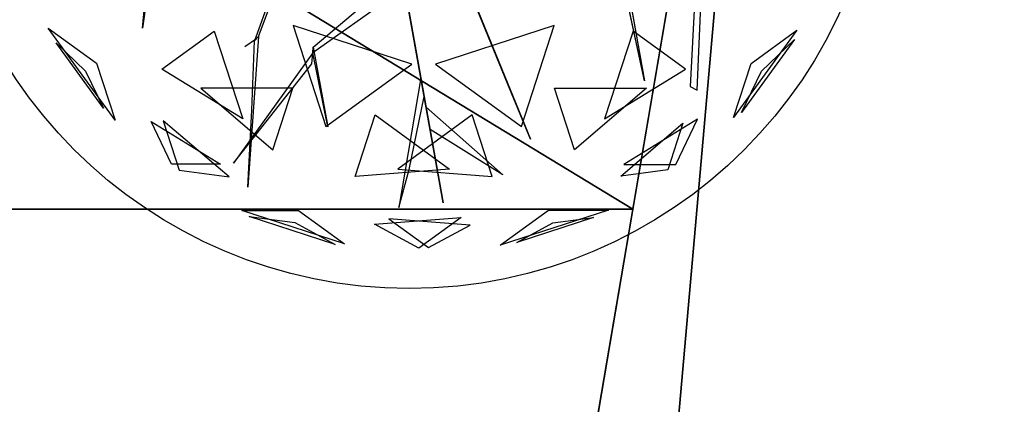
# Model space of a CAD drawing. Extents: x 22936 to 50368, y -4877 to 31080.
# Tile 141 of 256: x 42040 to 42559, y 5388 to 5591. Entities that reach past the tile are written whole.
import ezdxf

# ---------------------------------------------------------------- set-up
doc = ezdxf.new("R2010")
doc.units = 0
doc.layers.get('0').update_dxf_attribs({"linetype": 'CONTINUOUS'})
for name, color, linetype in [('00_TRACE_ARBRE', 3, 'CONTINUOUS'), ('00_TRACE_RDC', 241, 'CONTINUOUS'), ('01_GROS_OEUVRE', 251, 'CONTINUOUS'), ('06_SERRURERIE', 142, 'CONTINUOUS'), ('08_AMENAGEMENTS_EXTERIEURS', 253, 'CONTINUOUS'), ('09_VEGETATION', 134, 'CONTINUOUS')]:
    doc.layers.add(name, color=color, linetype=linetype)

# ---------------------------------------------------------------- blocks, each defined once
blk = doc.blocks.new('TREE_GEOMETRIC_ROUND')
at = {"color": 7}
for p, q in [((-1025.8, -425.7, 3546.1), (-1094.1, -911.7, 4205.1)), ((-1094.1, -911.7, 4205.1), (-1050.3, -449.3, 3561.8)), ((1252.1, -523.5, 3608.8), (1218, -1158.3, 4205.1)), ((1248.1, -1172.9, 4205.1), (1274.7, -534.5, 3577.5)), ((-478.7, -568.3, 2844.8), (-620.7, -965, 2843.8)), ((-603.6, -946.7, 2786.3), (-453, -540.8, 2771.6)), ((1024.9, -1134.2, 5230.3), (900.6, -547.9, 4074.4)), ((923.2, -558.9, 4074.4), (1024.9, -1134.2, 5230.3)), ((-373.5, -991.1, 4105.7), (4, -672.1, 3415.3)), ((176, -1648.4, 3593.2), (2.2, -680.5, 3357.8)), ((2.2, -680.5, 3415.3), (176, -1648.4, 3593.2)), ((-2.2, -751.4, 3415.3), (-375.4, -1016.1, 4074.4)), ((376.1, -970, 4937.4), (292.4, -764.7, 4383)), ((297.1, -776.3, 4325.4), (543.6, -1380.7, 4586.9)), ((297.1, -776.3, 4335.9), (412.5, -1059.2, 5099.5)), ((447.2, -1144.4, 4555.6), (314.5, -818.9, 4398.6)), ((-1209.6, -1299.5, 3736.8), (-1491.6, -911.3, 3736.8)), ((-1491.6, -911.3, 3736.8), (-1287.6, -1059.6, 3316.1)), ((43.2, -1062.8, 5468.4), (-458, -899.9, 5468.4)), ((-458, -899.9, 5468.4), (-319.5, -1326.2, 5178.3)), ((644.2, -899.9, 2392.4), (143.1, -1062.8, 2392.4)), ((505.7, -1326.2, 2682.5), (644.2, -899.9, 2392.4)), ((-1011.6, -1084.4, 4958.5), (-790.9, -924.1, 5283)), ((-790.9, -924.1, 5283), (-670.7, -1294.1, 5031.1)), ((-612.1, -955.8, 2796.8), (-661.3, -990, 2796.8)), ((-603.6, -946.7, 2786.3), (-649.3, -1582.9, 2960.6)), ((-620.7, -965, 2843.8), (-603.6, -946.7, 2786.3)), ((977.1, -924.1, 2577.8), (856.9, -1294.1, 2829.7)), ((1197.9, -1084.4, 2902.3), (977.1, -924.1, 2577.8)), ((1668.5, -919.9, 4186.4), (1401.1, -1288, 4186.4)), ((1475, -1060.5, 4561.2), (1668.5, -919.9, 4186.4)), ((-1259, -1249, 4189.8), (-1458.9, -973.9, 4189.8)), ((-1458.9, -973.9, 4189.8), (-1333.8, -1093.2, 4415.9)), ((-631.6, -1257.7, 2843.8), (-620.7, -965, 2843.8)), ((-375.4, -1016.1, 4074.4), (-373.5, -991.1, 4105.7)), ((-373.5, -991.1, 4105.7), (-311.5, -1327.5, 4806.6)), ((412.5, -1059.2, 5099.5), (376.1, -970, 4937.4)), ((1659.1, -958.6, 3733.7), (1435, -1267, 3733.7)), ((1518.7, -1092.3, 3459.9), (1659.1, -958.6, 3733.7)), ((-375.4, -1016.1, 4074.4), (-709.6, -1481.1, 4367.3)), ((-379, -1062, 4126.7), (-375.4, -1016.1, 4074.4)), ((-311.5, -1327.5, 4806.6), (-375.4, -1016.1, 4074.4)), ((-1287.6, -1059.6, 3316.1), (-1209.6, -1299.5, 3736.8)), ((-709.6, -1481.1, 4367.3), (-379, -1062, 4126.7)), ((-319.5, -1326.2, 5178.3), (43.2, -1062.8, 5468.4)), ((143.1, -1062.8, 2392.4), (505.7, -1326.2, 2682.5)), ((1401.1, -1288, 4186.4), (1475, -1060.5, 4561.2)), ((-1333.8, -1093.2, 4415.9), (-1259, -1249, 4189.8)), ((-670.7, -1294.1, 5031.1), (-1011.6, -1084.4, 4958.5)), ((81.3, -1121.2, 3462.4), (-11.6, -1669.3, 3357.8)), ((95.4, -1199.5, 3488.5), (81.3, -1121.2, 3462.4)), ((856.9, -1294.1, 2829.7), (1197.9, -1084.4, 2902.3)), ((1435, -1267, 3733.7), (1518.7, -1092.3, 3459.9)), ((543.6, -1380.7, 4586.9), (447.2, -1144.4, 4555.6)), ((1218, -1158.3, 4205.1), (1248.1, -1172.9, 4205.1)), ((-458.8, -1165.3, 2577.8), (-847.9, -1165.3, 2829.7)), ((-847.9, -1165.3, 2829.7), (-543.2, -1424.8, 2902.3)), ((-543.2, -1424.8, 2902.3), (-458.8, -1165.3, 2577.8)), ((31.8, -1508.5, 3431), (95.4, -1199.5, 3488.5)), ((729.4, -1424.8, 4958.5), (645, -1165.3, 5283)), ((645, -1165.3, 5283), (1034.1, -1165.3, 5031.1)), ((1034.1, -1165.3, 5031.1), (729.4, -1424.8, 4958.5)), ((120.5, -1339.5, 3561.8), (103.5, -1244.8, 3546.1)), ((103.5, -1244.8, 3546.1), (427, -1531.1, 4205.1)), ((-649.3, -1582.9, 2960.6), (-631.6, -1257.7, 2843.8)), ((-196.4, -1537.5, 2902.3), (-112.1, -1278, 2577.8)), ((-112.1, -1278, 2577.8), (202.6, -1506.7, 2829.7)), ((298.3, -1278, 5283), (-16.4, -1506.7, 5031.1)), ((382.6, -1537.5, 4958.5), (298.3, -1278, 5283)), ((-1057.1, -1305.2, 4599.3), (-763.9, -1485.5, 4661.7)), ((-970.7, -1485.5, 4337.8), (-1057.1, -1305.2, 4599.3)), ((-728.6, -1539.4, 3265.8), (-1007, -1302.4, 3199.5)), ((-1007, -1302.4, 3199.5), (-939.1, -1511.3, 3565.9)), ((925.3, -1536.3, 4599.3), (1187.4, -1313.1, 4661.7)), ((1249.6, -1296.3, 3265.8), (938.1, -1487.8, 3199.5)), ((1187.4, -1313.1, 4661.7), (1123.5, -1509.8, 4337.8)), ((1157.7, -1487.8, 3565.9), (1249.6, -1296.3, 3265.8)), ((427, -1531.1, 4205.1), (120.5, -1339.5, 3561.8)), ((-763.9, -1485.5, 4661.7), (-970.7, -1485.5, 4337.8)), ((938.1, -1487.8, 3199.5), (1157.7, -1487.8, 3565.9)), ((-939.1, -1511.3, 3565.9), (-728.6, -1539.4, 3265.8)), ((202.6, -1506.7, 2829.7), (-196.4, -1537.5, 2902.3)), ((-16.4, -1506.7, 5031.1), (382.6, -1537.5, 4958.5)), ((-11.6, -1669.3, 3357.8), (31.8, -1508.5, 3431)), ((1123.5, -1509.8, 4337.8), (925.3, -1536.3, 4599.3)), ((-241.2, -1821.6, 4186.4), (-673.9, -1681, 4186.4)), ((-673.9, -1681, 4186.4), (-434.7, -1681, 4561.2)), ((-434.7, -1681, 4561.2), (-241.2, -1821.6, 4186.4)), ((416.4, -1827.8, 3736.8), (620.5, -1679.6, 3316.1)), ((872.7, -1679.6, 3736.8), (416.4, -1827.8, 3736.8)), ((620.5, -1679.6, 3316.1), (872.7, -1679.6, 3736.8)), ((-280.9, -1824.6, 3733.7), (-643.6, -1706.8, 3733.7)), ((-643.6, -1706.8, 3733.7), (-451.4, -1732.4, 3459.9)), ((-451.4, -1732.4, 3459.9), (-280.9, -1824.6, 3733.7)), ((-113.8, -1739.2, 3265.8), (250.8, -1711.1, 3199.5)), ((73.1, -1840.2, 3565.9), (-113.8, -1739.2, 3265.8)), ((289.6, -1742.8, 4599.3), (-53.5, -1716.3, 4661.7)), ((-53.5, -1716.3, 4661.7), (113.7, -1837.9, 4337.8)), ((250.8, -1711.1, 3199.5), (73.1, -1840.2, 3565.9)), ((113.7, -1837.9, 4337.8), (289.6, -1742.8, 4599.3)), ((809.5, -1711, 4189.8), (486, -1816, 4189.8)), ((486, -1816, 4189.8), (638.1, -1733.9, 4415.9)), ((638.1, -1733.9, 4415.9), (809.5, -1711, 4189.8))]:
    blk.add_line(p, q, dxfattribs=at)
mesh = blk.add_polyface(dxfattribs=at)
corners = [(-1094.1, -911.7, 4205.1), (-1050.3, -449.3, 3561.8), (-1025.8, -425.7, 3546.1)]
mesh.append_faces([[corners[k] for k in face] for face in [(0, 1, 2)]], dxfattribs={"color": 7})
mesh = blk.add_polyface(dxfattribs=at)
corners = [(1024.9, -1134.2, 5230.3), (900.6, -547.9, 4074.4), (923.2, -558.9, 4074.4)]
mesh.append_faces([[corners[k] for k in face] for face in [(0, 1, 2)]], dxfattribs={"color": 7})
mesh = blk.add_polyface(dxfattribs=at)
corners = [(2.2, -680.5, 3415.3), (176, -1648.4, 3593.2), (2.2, -680.5, 3357.8)]
mesh.append_faces([[corners[k] for k in face] for face in [(0, 1, 2)]], dxfattribs={"color": 7})
mesh = blk.add_polyface(dxfattribs=at)
corners = [(376.1, -970, 4937.4), (297.1, -776.3, 4335.9), (412.5, -1059.2, 5099.5), (292.4, -764.7, 4383)]
mesh.append_faces([[corners[k] for k in face] for face in [(0, 1, 2), (1, 0, 3)]], dxfattribs={"vtx0": -1, "color": 7})
mesh = blk.add_polyface(dxfattribs=at)
corners = [(447.2, -1144.4, 4555.6), (297.1, -776.3, 4325.4), (543.6, -1380.7, 4586.9), (314.5, -818.9, 4398.6)]
mesh.append_faces([[corners[k] for k in face] for face in [(0, 1, 2), (1, 0, 3)]], dxfattribs={"vtx0": -1, "color": 7})
mesh = blk.add_polyface(dxfattribs=at)
corners = [(-1491.6, -911.3, 3736.8), (-1287.6, -1059.6, 3316.1), (-1209.6, -1299.5, 3736.8)]
mesh.append_faces([[corners[k] for k in face] for face in [(0, 1, 2)]], dxfattribs={"color": 7})
mesh = blk.add_polyface(dxfattribs=at)
corners = [(43.2, -1062.8, 5468.4), (-458, -899.9, 5468.4), (-319.5, -1326.2, 5178.3)]
mesh.append_faces([[corners[k] for k in face] for face in [(0, 1, 2)]], dxfattribs={"color": 7})
mesh = blk.add_polyface(dxfattribs=at)
corners = [(644.2, -899.9, 2392.4), (143.1, -1062.8, 2392.4), (505.7, -1326.2, 2682.5)]
mesh.append_faces([[corners[k] for k in face] for face in [(0, 1, 2)]], dxfattribs={"color": 7})
mesh = blk.add_polyface(dxfattribs=at)
corners = [(-670.7, -1294.1, 5031.1), (-1011.6, -1084.4, 4958.5), (-790.9, -924.1, 5283)]
mesh.append_faces([[corners[k] for k in face] for face in [(0, 1, 2)]], dxfattribs={"color": 7})
mesh = blk.add_polyface(dxfattribs=at)
corners = [(1197.9, -1084.4, 2902.3), (977.1, -924.1, 2577.8), (856.9, -1294.1, 2829.7)]
mesh.append_faces([[corners[k] for k in face] for face in [(0, 1, 2)]], dxfattribs={"color": 7})
mesh = blk.add_polyface(dxfattribs=at)
corners = [(1668.5, -919.9, 4186.4), (1401.1, -1288, 4186.4), (1475, -1060.5, 4561.2)]
mesh.append_faces([[corners[k] for k in face] for face in [(0, 1, 2)]], dxfattribs={"color": 7})
mesh = blk.add_polyface(dxfattribs=at)
corners = [(-1458.9, -973.9, 4189.8), (-1333.8, -1093.2, 4415.9), (-1259, -1249, 4189.8)]
mesh.append_faces([[corners[k] for k in face] for face in [(0, 1, 2)]], dxfattribs={"color": 7})
mesh = blk.add_polyface(dxfattribs=at)
corners = [(-373.5, -991.1, 4105.7), (-311.5, -1327.5, 4806.6), (-375.4, -1016.1, 4074.4)]
mesh.append_faces([[corners[k] for k in face] for face in [(0, 1, 2)]], dxfattribs={"color": 7})
mesh = blk.add_polyface(dxfattribs=at)
corners = [(1659.1, -958.6, 3733.7), (1435, -1267, 3733.7), (1518.7, -1092.3, 3459.9)]
mesh.append_faces([[corners[k] for k in face] for face in [(0, 1, 2)]], dxfattribs={"color": 7})
mesh = blk.add_polyface(dxfattribs=at)
corners = [(-709.6, -1481.1, 4367.3), (-379, -1062, 4126.7), (-375.4, -1016.1, 4074.4)]
mesh.append_faces([[corners[k] for k in face] for face in [(0, 1, 2)]], dxfattribs={"color": 7})
mesh = blk.add_polyface(dxfattribs=at)
corners = [(-543.2, -1424.8, 2902.3), (-458.8, -1165.3, 2577.8), (-847.9, -1165.3, 2829.7)]
mesh.append_faces([[corners[k] for k in face] for face in [(0, 1, 2)]], dxfattribs={"color": 7})
mesh = blk.add_polyface(dxfattribs=at)
corners = [(645, -1165.3, 5283), (1034.1, -1165.3, 5031.1), (729.4, -1424.8, 4958.5)]
mesh.append_faces([[corners[k] for k in face] for face in [(0, 1, 2)]], dxfattribs={"color": 7})
mesh = blk.add_polyface(dxfattribs=at)
corners = [(103.5, -1244.8, 3546.1), (427, -1531.1, 4205.1), (120.5, -1339.5, 3561.8)]
mesh.append_faces([[corners[k] for k in face] for face in [(0, 1, 2)]], dxfattribs={"color": 7})
mesh = blk.add_polyface(dxfattribs=at)
corners = [(-196.4, -1537.5, 2902.3), (-112.1, -1278, 2577.8), (202.6, -1506.7, 2829.7)]
mesh.append_faces([[corners[k] for k in face] for face in [(0, 1, 2)]], dxfattribs={"color": 7})
mesh = blk.add_polyface(dxfattribs=at)
corners = [(298.3, -1278, 5283), (-16.4, -1506.7, 5031.1), (382.6, -1537.5, 4958.5)]
mesh.append_faces([[corners[k] for k in face] for face in [(0, 1, 2)]], dxfattribs={"color": 7})
mesh = blk.add_polyface(dxfattribs=at)
corners = [(-763.9, -1485.5, 4661.7), (-970.7, -1485.5, 4337.8), (-1057.1, -1305.2, 4599.3)]
mesh.append_faces([[corners[k] for k in face] for face in [(0, 1, 2)]], dxfattribs={"color": 7})
mesh = blk.add_polyface(dxfattribs=at)
corners = [(-939.1, -1511.3, 3565.9), (-728.6, -1539.4, 3265.8), (-1007, -1302.4, 3199.5)]
mesh.append_faces([[corners[k] for k in face] for face in [(0, 1, 2)]], dxfattribs={"color": 7})
mesh = blk.add_polyface(dxfattribs=at)
corners = [(1187.4, -1313.1, 4661.7), (1123.5, -1509.8, 4337.8), (925.3, -1536.3, 4599.3)]
mesh.append_faces([[corners[k] for k in face] for face in [(0, 1, 2)]], dxfattribs={"color": 7})
mesh = blk.add_polyface(dxfattribs=at)
corners = [(1157.7, -1487.8, 3565.9), (1249.6, -1296.3, 3265.8), (938.1, -1487.8, 3199.5)]
mesh.append_faces([[corners[k] for k in face] for face in [(0, 1, 2)]], dxfattribs={"color": 7})
mesh = blk.add_polyface(dxfattribs=at)
corners = [(-434.7, -1681, 4561.2), (-241.2, -1821.6, 4186.4), (-673.9, -1681, 4186.4)]
mesh.append_faces([[corners[k] for k in face] for face in [(0, 1, 2)]], dxfattribs={"color": 7})
mesh = blk.add_polyface(dxfattribs=at)
corners = [(872.7, -1679.6, 3736.8), (416.4, -1827.8, 3736.8), (620.5, -1679.6, 3316.1)]
mesh.append_faces([[corners[k] for k in face] for face in [(0, 1, 2)]], dxfattribs={"color": 7})
mesh = blk.add_polyface(dxfattribs=at)
corners = [(-643.6, -1706.8, 3733.7), (-451.4, -1732.4, 3459.9), (-280.9, -1824.6, 3733.7)]
mesh.append_faces([[corners[k] for k in face] for face in [(0, 1, 2)]], dxfattribs={"color": 7})
mesh = blk.add_polyface(dxfattribs=at)
corners = [(73.1, -1840.2, 3565.9), (-113.8, -1739.2, 3265.8), (250.8, -1711.1, 3199.5)]
mesh.append_faces([[corners[k] for k in face] for face in [(0, 1, 2)]], dxfattribs={"color": 7})
mesh = blk.add_polyface(dxfattribs=at)
corners = [(-53.5, -1716.3, 4661.7), (113.7, -1837.9, 4337.8), (289.6, -1742.8, 4599.3)]
mesh.append_faces([[corners[k] for k in face] for face in [(0, 1, 2)]], dxfattribs={"color": 7})
mesh = blk.add_polyface(dxfattribs=at)
corners = [(638.1, -1733.9, 4415.9), (809.5, -1711, 4189.8), (486, -1816, 4189.8)]
mesh.append_faces([[corners[k] for k in face] for face in [(0, 1, 2)]], dxfattribs={"color": 7})
blk = doc.blocks.new('ARBRE_SIMPLE')
blk.add_circle((0, 0), 250)
blk = doc.blocks.new('GROUPER_1')
at = {"layer": '00_TRACE_ARBRE', "rotation": 10.53798942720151}
blk.add_blockref('ARBRE_SIMPLE', (631.2, 6310.04), dxfattribs=at)
blk = doc.blocks.new('GROUPER_2')
at = {"layer": '00_TRACE_RDC'}
blk.add_blockref('GROUPER_1', (12098.99, 4265.72), dxfattribs=at)
blk = doc.blocks.new('GROUPER_15')
at = {"layer": '08_AMENAGEMENTS_EXTERIEURS'}
blk.add_line((461.94, 4281.63), (0, 1571.56), dxfattribs=at)
mesh = blk.add_polyface(dxfattribs=at)
corners = [(461.94, 4281.63), (224.07, 1581.77), (0, 1571.56), (690.13, 4316)]
mesh.append_faces([[corners[k] for k in face] for face in [(0, 1, 2), (1, 0, 3)]], dxfattribs={"vtx0": -1})
blk = doc.blocks.new('GROUPER_7')
at = {"layer": '06_SERRURERIE'}
mesh = blk.add_polyface(dxfattribs=at)
corners = [(212.48, 1246.57, 130), (0, 0, 80), (0, 0, 130), (212.48, 1246.57, 80)]
mesh.append_faces([[corners[k] for k in face] for face in [(0, 1, 2), (1, 0, 3)]], dxfattribs={"vtx0": -1})
blk = doc.blocks.new('GROUPER_101')
at = {"layer": '08_AMENAGEMENTS_EXTERIEURS'}
mesh = blk.add_polyface(dxfattribs=at)
corners = [(419.29, 3836.29), (412.69, 2658.72), (218.57, 2658.72), (412.69, 2624.22), (177.69, 2624.22), (688.06, 2371.46), (150.23, 2463.13), (1019.99, 3836.29)]
mesh.append_faces([[corners[k] for k in face] for face in [(0, 1, 2), (4, 5, 6), (5, 0, 7)]], dxfattribs={"vtx0": -1})
mesh.append_faces([[corners[k] for k in face] for face in [(1, 0, 3)]], dxfattribs={"vtx0": -1, "vtx1": -1})
mesh.append_faces([[corners[k] for k in face] for face in [(5, 3, 0)]], dxfattribs={"vtx0": -1, "vtx1": -1, "vtx2": -1})
mesh.append_faces([[corners[k] for k in face] for face in [(5, 4, 3)]], dxfattribs={"vtx0": -1, "vtx2": -1})
blk = doc.blocks.new('GROUPER_102')
at = {"layer": '08_AMENAGEMENTS_EXTERIEURS'}
for p, q in [((903.13, 410.84), (833.1, 0)), ((833.1, 0), (149.76, 0))]:
    blk.add_line(p, q, dxfattribs=at)
mesh = blk.add_polyface(dxfattribs=at)
corners = [(138.26, 1409.24), (149.76, 0), (0, 1387.23), (141.18, 1409.71), (305.18, 320.79), (833.1, 0), (903.13, 410.84)]
mesh.append_faces([[corners[k] for k in face] for face in [(0, 1, 2), (5, 4, 6)]], dxfattribs={"vtx0": -1})
mesh.append_faces([[corners[k] for k in face] for face in [(1, 4, 5)]], dxfattribs={"vtx0": -1, "vtx1": -1})
mesh.append_faces([[corners[k] for k in face] for face in [(1, 0, 3), (1, 3, 4)]], dxfattribs={"vtx0": -1, "vtx2": -1})
blk = doc.blocks.new('GROUPER_122')
at = {"layer": '08_AMENAGEMENTS_EXTERIEURS'}
mesh = blk.add_polyface(dxfattribs=at)
corners = [(4865.77, 2632.41), (4440.58, 2433.55), (4420.06, 2562.46), (4529.79, 1059.49), (4741, 1059.49), (5029.79, 1059.49), (4894.7, 2450.68), (5779.35, 2591.51), (6882.55, 501.38), (5029.79, 501.38), (5988.63, 801.38), (6907.61, 801.38), (7602.54, 0), (6819.83, 133.42), (7715.66, 663.64), (3404.37, 2268.59), (164, 668.17), (0, 1757.09), (2762.33, 1059.49)]
mesh.append_faces([[corners[k] for k in face] for face in [(0, 1, 2), (5, 8, 9), (8, 12, 13), (12, 11, 14), (15, 16, 17)]], dxfattribs={"vtx0": -1})
mesh.append_faces([[corners[k] for k in face] for face in [(3, 0, 4), (4, 0, 5), (10, 5, 7), (16, 15, 18), (18, 15, 3)]], dxfattribs={"vtx0": -1, "vtx1": -1})
mesh.append_faces([[corners[k] for k in face] for face in [(1, 0, 3), (8, 5, 10), (12, 8, 11)]], dxfattribs={"vtx0": -1, "vtx1": -1, "vtx2": -1})
mesh.append_faces([[corners[k] for k in face] for face in [(5, 0, 6), (5, 6, 7), (8, 10, 11), (3, 15, 1)]], dxfattribs={"vtx0": -1, "vtx2": -1})
blk = doc.blocks.new('GROUPER_123')
at = {"layer": '08_AMENAGEMENTS_EXTERIEURS'}
for p, q in [((6054.76, 2317.59), (6738.1, 2317.59)), ((6738.1, 2317.59), (6490, 862.08))]:
    blk.add_line(p, q, dxfattribs=at)
mesh = blk.add_polyface(dxfattribs=at)
corners = [(911.82, 2058.73), (132.96, 2115.21), (0, 2365.07), (1737.47, 1255.31), (36.28, 1826.86), (1872.41, 1656.96), (6024.68, 2596.25), (4806.94, 1965.47), (5042.3, 24.61), (5166.47, 23.84), (5306.47, 22.97), (5570.64, 21.34), (5903.15, 451.72), (5951.49, 917.91), (6054.76, 2317.59), (6490, 862.08), (6738.1, 2317.59), (5943.19, 0), (6394.44, 301.41), (6346.19, 18.36)]
mesh.append_faces([[corners[k] for k in face] for face in [(0, 1, 2), (1, 3, 4), (15, 14, 16), (17, 18, 19)]], dxfattribs={"vtx0": -1})
mesh.append_faces([[corners[k] for k in face] for face in [(3, 0, 5), (5, 6, 7), (7, 6, 8), (8, 6, 9), (9, 6, 10), (10, 6, 11), (12, 6, 13), (13, 14, 15)]], dxfattribs={"vtx0": -1, "vtx1": -1})
mesh.append_faces([[corners[k] for k in face] for face in [(3, 1, 0), (11, 6, 12)]], dxfattribs={"vtx0": -1, "vtx1": -1, "vtx2": -1})
mesh.append_faces([[corners[k] for k in face] for face in [(5, 0, 6), (13, 6, 14), (12, 17, 11), (17, 12, 18)]], dxfattribs={"vtx0": -1, "vtx2": -1})
blk = doc.blocks.new('GROUPER_6')
at = {"layer": '01_GROS_OEUVRE', "color": 251}
mesh = blk.add_polyface(dxfattribs=at)
corners = [(235, 333.81, 290), (40.88, 368.31, 290), (0, 333.81, 290), (235, 368.31, 290), (212.48, 1580.39, 290), (239.92, 1536.03, 290), (241.6, 1545.88, 290), (850.12, 1580.39, 290), (842.3, 1545.88, 290), (846.72, 1565.39, 290), (845.1, 1558.25, 290)]
mesh.append_faces([[corners[k] for k in face] for face in [(1, 0, 3), (9, 8, 10)]], dxfattribs={"vtx0": -1, "color": 251})
mesh.append_faces([[corners[k] for k in face] for face in [(0, 1, 2), (4, 6, 7), (7, 8, 9)]], dxfattribs={"vtx0": -1, "vtx1": -1, "color": 251})
mesh.append_faces([[corners[k] for k in face] for face in [(1, 4, 2), (4, 1, 5), (4, 5, 6), (7, 6, 8)]], dxfattribs={"vtx0": -1, "vtx2": -1, "color": 251})
at = {"layer": '01_GROS_OEUVRE'}
mesh = blk.add_polyface(dxfattribs=at)
corners = [(5.88, 368.31), (0, 333.81, 290), (0, 333.81), (212.48, 1580.39, 290), (212.48, 1580.39)]
mesh.append_faces([[corners[k] for k in face] for face in [(0, 1, 2), (3, 0, 4)]], dxfattribs={"vtx0": -1})
mesh.append_faces([[corners[k] for k in face] for face in [(1, 0, 3)]], dxfattribs={"vtx0": -1, "vtx1": -1})
mesh = blk.add_polyface(dxfattribs=at)
corners = [(5.39, 365.43, 340), (40.52, 336.84, 340), (0.52, 336.84, 340), (10.93, 397.96, 340), (16.48, 430.49, 340), (22.02, 463.02, 340), (27.57, 495.55, 340), (33.11, 528.08, 340), (38.66, 560.61, 340), (44.2, 593.14, 340), (252.48, 1580.39, 340), (49.75, 625.68, 340), (55.29, 658.21, 340), (60.84, 690.74, 340), (66.38, 723.27, 340), (71.93, 755.8, 340), (77.47, 788.33, 340), (83.02, 820.86, 340), (88.56, 853.39, 340), (94.11, 885.92, 340), (99.65, 918.45, 340), (105.2, 950.98, 340), (110.74, 983.51, 340), (116.29, 1016.05, 340), (121.83, 1048.58, 340), (127.38, 1081.11, 340), (132.92, 1113.64, 340), (138.47, 1146.17, 340), (144.01, 1178.7, 340), (149.56, 1211.23, 340), (155.1, 1243.76, 340), (160.65, 1276.29, 340), (166.19, 1308.82, 340), (171.74, 1341.35, 340), (177.28, 1373.88, 340), (182.83, 1406.41, 340), (188.38, 1438.95, 340), (193.92, 1471.48, 340), (199.47, 1504.01, 340), (205.01, 1536.54, 340), (210.56, 1569.07, 340), (212.48, 1580.39, 340)]
mesh.append_faces([[corners[k] for k in face] for face in [(0, 1, 2), (10, 40, 41)]], dxfattribs={"vtx0": -1})
mesh.append_faces([[corners[k] for k in face] for face in [(1, 9, 10)]], dxfattribs={"vtx0": -1, "vtx1": -1})
mesh.append_faces([[corners[k] for k in face] for face in [(1, 0, 3), (1, 3, 4), (1, 4, 5), (1, 5, 6), (1, 6, 7), (1, 7, 8), (1, 8, 9), (10, 9, 11), (10, 11, 12), (10, 12, 13), (10, 13, 14), (10, 14, 15), (10, 15, 16), (10, 16, 17), (10, 17, 18), (10, 18, 19), (10, 19, 20), (10, 20, 21), (10, 21, 22), (10, 22, 23), (10, 23, 24), (10, 24, 25), (10, 25, 26), (10, 26, 27), (10, 27, 28), (10, 28, 29), (10, 29, 30), (10, 30, 31), (10, 31, 32), (10, 32, 33), (10, 33, 34), (10, 34, 35), (10, 35, 36), (10, 36, 37), (10, 37, 38), (10, 38, 39), (10, 39, 40)]], dxfattribs={"vtx0": -1, "vtx2": -1})
at = {"layer": '01_GROS_OEUVRE', "color": 251}
mesh = blk.add_polyface(dxfattribs=at)
corners = [(212.48, 1580.39), (40.88, 368.31), (5.88, 368.31), (241.6, 1545.88), (247.48, 1580.39)]
mesh.append_faces([[corners[k] for k in face] for face in [(0, 1, 2), (3, 0, 4)]], dxfattribs={"vtx0": -1, "color": 251})
mesh.append_faces([[corners[k] for k in face] for face in [(1, 0, 3)]], dxfattribs={"vtx0": -1, "vtx1": -1, "color": 251})
at = {"layer": '01_GROS_OEUVRE'}
mesh = blk.add_polyface(dxfattribs=at)
corners = [(252.48, 1580.39, 340), (40.52, 336.84, 400), (40.52, 336.84, 340), (252.48, 1580.39, 400)]
mesh.append_faces([[corners[k] for k in face] for face in [(0, 1, 2), (1, 0, 3)]], dxfattribs={"vtx0": -1})
mesh = blk.add_polyface(dxfattribs=at)
corners = [(239.92, 1536.03, 290), (40.88, 368.31), (40.88, 368.31, 290), (241.6, 1545.88), (241.6, 1545.88, 290)]
mesh.append_faces([[corners[k] for k in face] for face in [(0, 1, 2), (3, 0, 4)]], dxfattribs={"vtx0": -1})
mesh.append_faces([[corners[k] for k in face] for face in [(1, 0, 3)]], dxfattribs={"vtx0": -1, "vtx1": -1})

msp = doc.modelspace()

# ---------------------------------------------------------------- block references
at = {"layer": '00_TRACE_RDC'}
msp.add_blockref('GROUPER_2', (29515.15, -4876.93), dxfattribs=at)
at = {"layer": '01_GROS_OEUVRE', "color": 251}
msp.add_blockref('GROUPER_6', (42373.17, 3910.33), dxfattribs=at)
at = {"layer": '06_SERRURERIE', "color": 251}
msp.add_blockref('GROUPER_7', (42373.17, 4244.14, 210), dxfattribs=at)
at = {"layer": '08_AMENAGEMENTS_EXTERIEURS', "color": 9}
for name, p in [('GROUPER_122', (41671.41, 5143.34)), ('GROUPER_123', (35625.22, 3173.13))]:
    msp.add_blockref(name, p, dxfattribs=at)
at = {"layer": '08_AMENAGEMENTS_EXTERIEURS', "color": 54}
msp.add_blockref('GROUPER_102', (41530.23, 5490.71), dxfattribs=at)
at = {"layer": '08_AMENAGEMENTS_EXTERIEURS', "color": 254}
for name, p in [('GROUPER_15', (41971.41, 1619.93)), ('GROUPER_101', (42195.48, 1619.93))]:
    msp.add_blockref(name, p, dxfattribs=at)
at = {"layer": '09_VEGETATION', "xscale": 0.125, "yscale": 0.125, "zscale": 0.125}
msp.add_blockref('TREE_GEOMETRIC_ROUND', (42241.3, 5700.17), dxfattribs=at)

doc.saveas('drawing.dxf')
